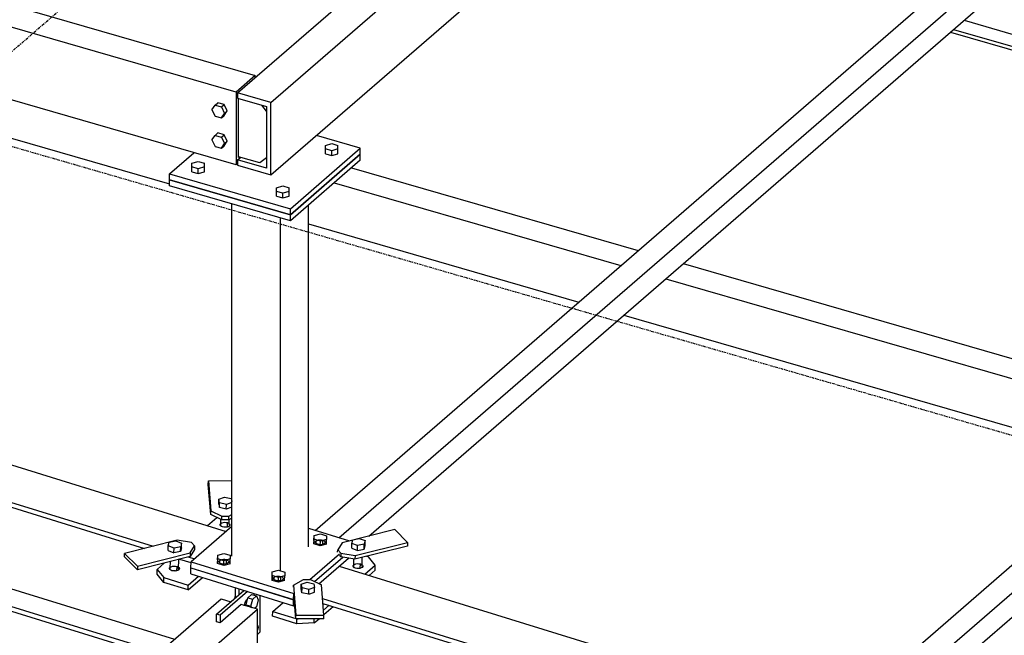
# Model space of a CAD drawing. Header units: millimetres. Extents: x -288865 to 11255, y 102926 to 380857.
# Tile 41 of 142: x -155659 to -154575, y 234725 to 235402. Entities that reach past the tile are written whole.
import ezdxf

# ---------------------------------------------------------------- set-up
doc = ezdxf.new("R2010")
doc.units = ezdxf.units.MM
doc.header["$MEASUREMENT"] = 0
doc.linetypes.add('DXK_LINE_DOT3', pattern=[5.9187, 2.979, -0.9799, 0.9799, -0.9799])
doc.layers.add('TS_INNE_OBIEKTY', color=7, linetype='Continuous')
doc.layers.add('TS_LINIE_WIDOCZNE', color=7, linetype='Continuous')

# ---------------------------------------------------------------- blocks, each defined once
blk = doc.blocks.new('Part-68308383-2052 - 1330')
at = {"layer": 'TS_LINIE_WIDOCZNE', "color": 1, "linetype": 'Continuous'}
for p, q in [((9387.8, 9478.8), (9342.7, 9439.7)), ((9471.9, 9476.7), (9517.1, 9462.7)), ((9482.9, 9463.9), (9484.6, 9464.1)), ((9484.6, 9464.1), (9486.2, 9464)), ((9486.2, 9464), (9487.8, 9463.7)), ((9479.8, 9461.2), (9479.9, 9462)), ((9479.8, 9461.1), (9479.8, 9461.2)), ((9480.2, 9460.3), (9479.8, 9461.2)), ((9479.9, 9462), (9480.5, 9462.8)), ((9481.1, 9459.6), (9480.2, 9460.3)), ((9480.4, 9460.2), (9480.5, 9462.8)), ((9480.5, 9462.8), (9481.5, 9463.4)), ((9482.4, 9459), (9481.1, 9459.6)), ((9481.5, 9463.4), (9482.9, 9463.9)), ((9484, 9458.7), (9482.4, 9459)), ((9485.7, 9458.6), (9484, 9458.7)), ((9487.3, 9458.8), (9485.7, 9458.6)), ((9488.7, 9459.3), (9487.3, 9458.8)), ((9487.7, 9459), (9487.8, 9463.7)), ((9487.8, 9463.7), (9489.1, 9463.1)), ((9489.8, 9459.9), (9488.7, 9459.3)), ((9489.1, 9463.1), (9490, 9462.4)), ((9490.4, 9460.7), (9489.8, 9459.9)), ((9490, 9462.4), (9490.5, 9461.6)), ((9490.5, 9461.6), (9490.4, 9460.7)), ((9490.5, 9461.5), (9490.5, 9461.6)), ((9375.4, 9442), (9376.8, 9442.4)), ((9376.8, 9442.4), (9378.5, 9442.6)), ((9378.5, 9442.6), (9380.1, 9442.6)), ((9380.1, 9442.6), (9381.7, 9442.2)), ((9473.7, 9420.2), (9506.2, 9448.4)), ((9478.7, 9418.1), (9509.8, 9444.9)), ((9342.5, 9433.1), (9342.7, 9439.7)), ((9342.5, 9433.1), (9455.7, 9398.2)), ((9342.7, 9439.7), (9455.9, 9404.8)), ((9373.7, 9439.7), (9373.8, 9440.5)), ((9373.7, 9439.6), (9373.7, 9439.7)), ((9374.1, 9438.9), (9373.7, 9439.7)), ((9373.8, 9440.5), (9374.4, 9441.3)), ((9375, 9438.1), (9374.1, 9438.9)), ((9374.3, 9438.7), (9374.4, 9441.3)), ((9374.4, 9441.3), (9375.4, 9442)), ((9376.3, 9437.6), (9375, 9438.1)), ((9377.9, 9437.2), (9376.3, 9437.6)), ((9379.6, 9437.2), (9377.9, 9437.2)), ((9381.2, 9437.4), (9379.6, 9437.2)), ((9382.6, 9437.8), (9381.2, 9437.4)), ((9381.6, 9437.5), (9381.7, 9442.2)), ((9381.7, 9442.2), (9383, 9441.7)), ((9383.7, 9438.5), (9382.6, 9437.8)), ((9383, 9441.7), (9383.9, 9440.9)), ((9384.3, 9439.2), (9383.7, 9438.5)), ((9383.9, 9440.9), (9384.4, 9440.1)), ((9384.4, 9440.1), (9384.3, 9439.2)), ((9384.4, 9440), (9384.4, 9440.1)), ((9433.6, 9421.2), (9433.7, 9422)), ((9433.6, 9421.1), (9433.6, 9421.2)), ((9434, 9420.3), (9433.6, 9421.2)), ((9433.7, 9422), (9434.3, 9422.8)), ((9434.2, 9420.2), (9434.3, 9422.8)), ((9434.3, 9422.8), (9435.4, 9423.5)), ((9435.4, 9423.5), (9436.8, 9423.9)), ((9436.8, 9423.9), (9438.4, 9424.1)), ((9438.4, 9424.1), (9440.1, 9424.1)), ((9440.1, 9424.1), (9441.7, 9423.7)), ((9441.6, 9419), (9441.7, 9423.7)), ((9441.7, 9423.7), (9443, 9423.2)), ((9443, 9423.2), (9443.9, 9422.4)), ((9444.2, 9420.7), (9443.6, 9419.9)), ((9443.9, 9422.4), (9444.3, 9421.6)), ((9444.3, 9421.6), (9444.2, 9420.7)), ((9444.3, 9421.5), (9444.3, 9421.6)), ((9435, 9419.6), (9434, 9420.3)), ((9436.3, 9419.1), (9435, 9419.6)), ((9437.8, 9418.7), (9436.3, 9419.1)), ((9439.5, 9418.7), (9437.8, 9418.7)), ((9441.2, 9418.9), (9439.5, 9418.7)), ((9442.6, 9419.3), (9441.2, 9418.9)), ((9443.6, 9419.9), (9442.6, 9419.3)), ((9455.7, 9398.2), (9455.9, 9404.8)), ((9455.9, 9404.8), (9456, 9404.9)), ((9455.7, 9398.2), (9456.4, 9398.7))]:
    blk.add_line(p, q, dxfattribs=at)
blk = doc.blocks.new('Part-68308383-2068 - 1330')
at = {"layer": 'TS_LINIE_WIDOCZNE', "color": 1, "linetype": 'Continuous'}
for p, q in [((7854.7, 10424.8), (9413.5, 9974.8)), ((9392.4, 9956.5), (7833.5, 10406.5)), ((9392.4, 9876.5), (7833.5, 10326.5)), ((9413.5, 9974.8), (9392.4, 9956.5)), ((9413.5, 9972.9), (9413.5, 9974.8)), ((9392.4, 9956.5), (9392.4, 9876.5)), ((9395, 9884.9), (9395, 9949.7)), ((9392.4, 9876.5), (9394, 9878)), ((9395.6, 9885.4), (9395, 9884.9))]:
    blk.add_line(p, q, dxfattribs=at)
blk = doc.blocks.new('Part-68308383-2297 - 1330')
at = {"layer": 'TS_LINIE_WIDOCZNE', "color": 1, "linetype": 'Continuous'}
for p, q in [((8076.8, 8274.1), (9375.8, 9399)), ((9375.8, 9399), (9386.6, 9395.9)), ((9397.8, 9392.7), (9374.7, 9372.7)), ((9415.8, 9387.5), (9397.8, 9392.7)), ((8116.1, 8261.9), (9415.8, 9387.5)), ((9415.8, 9347.5), (9415.8, 9387.5)), ((9374.7, 9372.7), (9370.7, 9373.8))]:
    blk.add_line(p, q, dxfattribs=at)
blk = doc.blocks.new('Part-68308383-1414 - 1330')
at = {"layer": 'TS_LINIE_WIDOCZNE', "color": 1, "linetype": 'Continuous'}
for p, q in [((9327.5, 9463.6), (9269.5, 9449.1)), ((9343.1, 9460.9), (9327.5, 9463.6)), ((9346.5, 9453.4), (9341.6, 9445.6)), ((9341.7, 9449.6), (9346.6, 9457.4)), ((9346.6, 9457.4), (9343.1, 9460.9)), ((9346.6, 9457.4), (9346.5, 9453.4)), ((9269.5, 9449.1), (9283.8, 9435)), ((9269.5, 9445.1), (9269.5, 9449.1)), ((9283.7, 9431.1), (9269.5, 9445.1)), ((9341.6, 9445.6), (9283.7, 9431.1)), ((9283.8, 9435), (9341.7, 9449.6)), ((9341.7, 9449.6), (9341.6, 9445.6)), ((9283.8, 9435), (9283.7, 9431.1))]:
    blk.add_line(p, q, dxfattribs=at)
blk = doc.blocks.new('Part-68308383-1415 - 1330')
at = {"layer": 'TS_LINIE_WIDOCZNE', "color": 1, "linetype": 'Continuous'}
for p, q in [((9567, 9475.2), (9509.1, 9460.7)), ((9581.2, 9461.1), (9567, 9475.2)), ((9509.1, 9460.7), (9504.2, 9452.8)), ((9581.2, 9457.1), (9523.2, 9442.6)), ((9523.3, 9446.6), (9581.2, 9461.1)), ((9581.2, 9461.1), (9581.2, 9457.1)), ((9504.1, 9450.4), (9504.2, 9452.8)), ((9504.2, 9452.8), (9507.7, 9449.3)), ((9506.2, 9446.8), (9507.6, 9445.3)), ((9507.7, 9449.3), (9507.6, 9445.3)), ((9523.2, 9442.6), (9507.6, 9445.3)), ((9507.7, 9449.3), (9523.3, 9446.6)), ((9523.3, 9446.6), (9523.2, 9442.6))]:
    blk.add_line(p, q, dxfattribs=at)
blk = doc.blocks.new('Part-68308383-1416 - 1330')
at = {"layer": 'TS_LINIE_WIDOCZNE', "color": 1, "linetype": 'Continuous'}
for p, q in [((9455.4, 9411.9), (9455.5, 9414.2)), ((9455.5, 9414.2), (9466.5, 9420.2)), ((9455.5, 9414.2), (9458.2, 9381)), ((9466.5, 9420.2), (9474.2, 9420.2)), ((9474.2, 9420.2), (9486.2, 9414.5)), ((9489, 9381.2), (9486.2, 9414.5)), ((9458.2, 9377), (9456, 9403.3)), ((9458.2, 9381), (9489, 9381.2)), ((9458.2, 9377), (9458.2, 9381)), ((9488.9, 9377.2), (9489, 9381.2)), ((9488.9, 9377.2), (9458.2, 9377))]:
    blk.add_line(p, q, dxfattribs=at)
blk = doc.blocks.new('Part-68308383-1417 - 1330')
at = {"layer": 'TS_LINIE_WIDOCZNE', "color": 1, "linetype": 'Continuous'}
for p, q in [((9361.8, 9529), (9387.8, 9529.2)), ((9361.7, 9525), (9361.8, 9529)), ((9364.5, 9491.8), (9361.7, 9525)), ((9361.8, 9529), (9364.6, 9495.8)), ((9364.5, 9491.8), (9364.6, 9495.8)), ((9376.5, 9486), (9364.5, 9491.8)), ((9364.6, 9495.8), (9376.6, 9490)), ((9376.5, 9486), (9376.6, 9490)), ((9384.2, 9486), (9376.5, 9486)), ((9376.6, 9490), (9384.3, 9490)), ((9384.2, 9486), (9384.3, 9490)), ((9387.8, 9488), (9384.2, 9486)), ((9384.3, 9490), (9387.8, 9491.9))]:
    blk.add_line(p, q, dxfattribs=at)
blk = doc.blocks.new('Part-68308383-3494 - 1330')
at = {"layer": 'TS_LINIE_WIDOCZNE', "color": 1, "linetype": 'Continuous'}
for p, q in [((9100.3, 9918.9), (9319, 9855.8)), ((9519.5, 9873.4), (9835, 9782.3)), ((9500.3, 9856.7), (9815.8, 9765.7)), ((9471.9, 9811.6), (9769.6, 9725.7)), ((9884.7, 9768), (10443.4, 9606.7)), ((9865.5, 9751.3), (10424.1, 9590)), ((9819.3, 9711.3), (10378, 9550.1))]:
    blk.add_line(p, q, dxfattribs=at)
blk = doc.blocks.new('Part-68308383-1607 - 1330')
at = {"layer": 'TS_LINIE_WIDOCZNE', "color": 1, "linetype": 'Continuous'}
for p, q in [((10193.9, 10035.7), (10752.5, 9874.4)), ((10178.8, 10022.6), (10737.4, 9861.3)), ((10182.4, 10025.7), (10741, 9864.5))]:
    blk.add_line(p, q, dxfattribs=at)
blk = doc.blocks.new('Part-68308383-1697 - 1330')
at = {"layer": 'TS_LINIE_WIDOCZNE', "color": 1, "linetype": 'Continuous'}
for p, q in [((9452.2, 9821.7), (9529.1, 9888.3)), ((9529.1, 9881.7), (9529.1, 9888.3)), ((9529.1, 9881.7), (9452.2, 9815.1)), ((9319, 9853.5), (9319, 9860.2)), ((9319, 9860.2), (9452.2, 9821.7)), ((9452.2, 9815.1), (9319, 9853.5)), ((9452.2, 9815.1), (9452.2, 9821.7))]:
    blk.add_line(p, q, dxfattribs=at)
blk = doc.blocks.new('Part-68308383-1696 - 1330')
at = {"layer": 'TS_LINIE_WIDOCZNE', "color": 1, "linetype": 'Continuous'}
for p, q in [((9529.1, 9895), (9480.9, 9909)), ((9319, 9866.9), (9345.7, 9890)), ((9452.2, 9828.4), (9529.1, 9895)), ((9529.1, 9888.3), (9452.2, 9821.7)), ((9529.1, 9888.3), (9529.1, 9895)), ((9319, 9860.2), (9319, 9866.9)), ((9319, 9866.9), (9452.2, 9828.4)), ((9452.2, 9821.7), (9319, 9860.2)), ((9452.2, 9821.7), (9452.2, 9828.4))]:
    blk.add_line(p, q, dxfattribs=at)
blk = doc.blocks.new('Part-68308383-1702 - 1330')
at = {"layer": 'TS_LINIE_WIDOCZNE', "color": 1, "linetype": 'Continuous'}
for p, q in [((9387.8, 9446.1), (9387.8, 9833.7)), ((9471.9, 9456.3), (9471.9, 9832.1)), ((9441.1, 9429.7), (9441.1, 9818.3))]:
    blk.add_line(p, q, dxfattribs=at)
blk = doc.blocks.new('Part-68308383-1751 - 1330')
at = {"layer": 'TS_LINIE_WIDOCZNE', "color": 1, "linetype": 'Continuous'}
for p, q in [((9394, 9956), (10813.6, 11185.4)), ((9430.7, 9945.4), (10850.3, 11174.8)), ((9430.7, 9865.5), (10850.3, 11094.9)), ((9430.7, 9945.4), (9394, 9956)), ((9394, 9956), (9394, 9950)), ((9394, 9950), (9426, 9940.8)), ((9430.7, 9865.5), (9430.7, 9945.4)), ((9426, 9940.8), (9426, 9872.8)), ((9394, 9882.1), (9397.3, 9884.9)), ((9426, 9872.8), (9394, 9882.1)), ((9394, 9882.1), (9394, 9876.1)), ((9394, 9876.1), (9430.7, 9865.5))]:
    blk.add_line(p, q, dxfattribs=at)
blk = doc.blocks.new('Part-68308383-2053 - 1330')
at = {"layer": 'TS_LINIE_WIDOCZNE', "color": 1, "linetype": 'Continuous'}
for p, q in [((9478.8, 9418), (9509.8, 9444.9)), ((9483.6, 9415.7), (9516.1, 9443.8)), ((9342.4, 9426.4), (9342.5, 9433.1)), ((9342.6, 9433.1), (9342.5, 9433.1)), ((9342.5, 9433.1), (9455.7, 9398.1)), ((9342.4, 9426.4), (9455.6, 9391.5)), ((9455.6, 9391.5), (9455.7, 9398.1)), ((9455.6, 9391.5), (9456.9, 9392.6)), ((9455.7, 9398.1), (9456.4, 9398.6))]:
    blk.add_line(p, q, dxfattribs=at)
blk = doc.blocks.new('Part-68308383-1867 - 1330')
at = {"layer": 'TS_LINIE_WIDOCZNE', "color": 1, "linetype": 'Continuous'}
for p, q in [((9370.7, 9382.2), (9401, 9408.4)), ((9404.9, 9407.1), (9374.7, 9381)), ((9419, 9362.7), (9419, 9402.8)), ((9374.7, 9381), (9370.7, 9382.2)), ((9370.7, 9373.8), (9370.7, 9382.2)), ((9374.7, 9381), (9374.7, 9372.7)), ((9415.8, 9359.9), (9419, 9362.7))]:
    blk.add_line(p, q, dxfattribs=at)
blk = doc.blocks.new('Part-68308383-1869 - 1330')
at = {"layer": 'TS_LINIE_WIDOCZNE', "color": 1, "linetype": 'Continuous'}
for p, q in [((9391.7, 9400.3), (9391.7, 9411.2)), ((9395.7, 9403.8), (9395.7, 9410)), ((9391.7, 9302.1), (9391.7, 9326.7)), ((9395.7, 9300.9), (9395.7, 9330.1)), ((9417.4, 9320), (9422.4, 9333)), ((9395.7, 9300.9), (9391.7, 9302.1)), ((9395.7, 9300.9), (9405.9, 9309.8))]:
    blk.add_line(p, q, dxfattribs=at)
blk = doc.blocks.new('Part-68308383-2151 - 1330')
at = {"layer": 'TS_LINIE_WIDOCZNE', "color": 1, "linetype": 'Continuous'}
for p, q in [((9426, 9935.6), (9420.8, 9942.3)), ((9418.4, 9878.8), (9395, 9885.5)), ((9426, 9884.2), (9418.4, 9878.8))]:
    blk.add_line(p, q, dxfattribs=at)
blk = doc.blocks.new('Part-68308383-1948 - 1330')
at = {"layer": 'TS_LINIE_WIDOCZNE', "color": 1, "linetype": 'Continuous'}
for p, q in [((9361, 9479.7), (9371.2, 9488.5)), ((9374.9, 9481.2), (9375.6, 9482)), ((9374.9, 9480.3), (9374.9, 9481.2)), ((9375.3, 9479.5), (9374.9, 9480.3)), ((9376.2, 9478.7), (9375.3, 9479.5)), ((9375.5, 9479.3), (9375.6, 9482)), ((9375.6, 9482), (9376.6, 9482.6)), ((9377.5, 9478.2), (9376.2, 9478.7)), ((9376.6, 9482.6), (9378, 9483.1)), ((9379.1, 9477.9), (9377.5, 9478.2)), ((9378, 9483.1), (9379.7, 9483.3)), ((9379.5, 9478), (9379, 9477.9)), ((9380.8, 9477.8), (9379.1, 9477.9)), ((9381.2, 9477.9), (9379.5, 9478)), ((9379.7, 9483.3), (9381.3, 9483.2)), ((9382.4, 9478), (9380.8, 9477.8)), ((9381.4, 9477.9), (9381.2, 9477.9)), ((9381.3, 9483.2), (9382.9, 9482.9)), ((9383.8, 9478.4), (9382.4, 9478)), ((9382.8, 9478.1), (9382.9, 9482.9)), ((9382.9, 9482.9), (9384.2, 9482.3)), ((9384.9, 9479.1), (9383.8, 9478.4)), ((9384.2, 9482.3), (9385.1, 9481.6)), ((9385.5, 9479.9), (9384.9, 9479.1)), ((9385.1, 9481.6), (9385.6, 9480.7)), ((9385.6, 9480.7), (9385.5, 9479.9))]:
    blk.add_line(p, q, dxfattribs=at)
blk = doc.blocks.new('Part-68308383-1949 - 1330')
at = {"layer": 'TS_LINIE_WIDOCZNE', "color": 1, "linetype": 'Continuous'}
for p, q in [((9313.5, 9438.5), (9305.4, 9431.5)), ((9319.2, 9432.1), (9319.3, 9433)), ((9319.6, 9431.3), (9319.2, 9432.1)), ((9319.3, 9433), (9319.9, 9433.8)), ((9319.8, 9431.1), (9319.9, 9433.8)), ((9319.9, 9433.8), (9321, 9434.4)), ((9321, 9434.4), (9322.4, 9434.9)), ((9322.4, 9434.9), (9324, 9435.1)), ((9324, 9435.1), (9325.7, 9435)), ((9325.7, 9435), (9327.3, 9434.7)), ((9327.2, 9429.9), (9327.3, 9434.7)), ((9327.3, 9434.7), (9328.6, 9434.1)), ((9328.6, 9434.1), (9329.5, 9433.4)), ((9329.8, 9431.7), (9329.2, 9430.9)), ((9329.5, 9433.4), (9329.9, 9432.5)), ((9329.9, 9432.5), (9329.8, 9431.7)), ((9305.3, 9426.2), (9305.4, 9431.5)), ((9312.8, 9417.1), (9305.3, 9426.2)), ((9305.4, 9431.5), (9312.9, 9422.4)), ((9312.8, 9417.1), (9312.9, 9422.4)), ((9312.9, 9422.4), (9339.5, 9414.1)), ((9320.6, 9430.6), (9319.6, 9431.3)), ((9321.9, 9430), (9320.6, 9430.6)), ((9323.4, 9429.7), (9321.9, 9430)), ((9323.9, 9429.8), (9323.3, 9429.7)), ((9325.1, 9429.6), (9323.4, 9429.7)), ((9325.6, 9429.7), (9323.9, 9429.8)), ((9326.7, 9429.8), (9325.1, 9429.6)), ((9325.7, 9429.7), (9325.6, 9429.7)), ((9328.2, 9430.2), (9326.7, 9429.8)), ((9329.2, 9430.9), (9328.2, 9430.2)), ((9339.4, 9408.8), (9355.2, 9422.5)), ((9339.5, 9414.1), (9350.8, 9423.9)), ((9339.4, 9408.8), (9312.8, 9417.1)), ((9339.4, 9408.8), (9339.5, 9414.1))]:
    blk.add_line(p, q, dxfattribs=at)
blk = doc.blocks.new('Part-68308383-1950 - 1330')
at = {"layer": 'TS_LINIE_WIDOCZNE', "color": 1, "linetype": 'Continuous'}
for p, q in [((9538.1, 9445.2), (9536, 9445.8)), ((9545.6, 9436), (9538.1, 9445.2)), ((9521.2, 9434.9), (9521.3, 9435.7)), ((9521.6, 9434), (9521.2, 9434.9)), ((9521.3, 9435.7), (9521.9, 9436.5)), ((9522.5, 9433.3), (9521.6, 9434)), ((9521.8, 9433.9), (9521.9, 9436.5)), ((9521.9, 9436.5), (9522.9, 9437.2)), ((9523.8, 9432.7), (9522.5, 9433.3)), ((9522.9, 9437.2), (9524.3, 9437.6)), ((9525.4, 9432.4), (9523.8, 9432.7)), ((9524.3, 9437.6), (9526, 9437.8)), ((9525.8, 9432.5), (9525.4, 9432.4)), ((9527.1, 9432.3), (9525.4, 9432.4)), ((9527.5, 9432.4), (9525.8, 9432.5)), ((9526, 9437.8), (9527.6, 9437.7)), ((9528.7, 9432.5), (9527.1, 9432.3)), ((9527.6, 9437.7), (9529.2, 9437.4)), ((9530.1, 9433), (9528.7, 9432.5)), ((9529.1, 9432.7), (9529.2, 9437.4)), ((9529.2, 9437.4), (9530.5, 9436.8)), ((9531.2, 9433.6), (9530.1, 9433)), ((9530.5, 9436.8), (9531.5, 9436.1)), ((9531.8, 9434.4), (9531.2, 9433.6)), ((9531.5, 9436.1), (9531.9, 9435.3)), ((9531.9, 9435.3), (9531.8, 9434.4)), ((9534.2, 9426.2), (9545.6, 9436)), ((9545.5, 9430.7), (9545.6, 9436)), ((9538.7, 9424.8), (9545.5, 9430.7))]:
    blk.add_line(p, q, dxfattribs=at)
blk = doc.blocks.new('Part-68308383-1951 - 1330')
at = {"layer": 'TS_LINIE_WIDOCZNE', "color": 1, "linetype": 'Continuous'}
for p, q in [((9432.7, 9385.2), (9444.1, 9395.1)), ((9488.5, 9386.6), (9494.7, 9391.9)), ((9488.9, 9381.7), (9499.1, 9390.6)), ((9432.6, 9379.9), (9432.7, 9385.2)), ((9459.2, 9371.7), (9432.6, 9379.9)), ((9432.7, 9385.2), (9458.1, 9377.3)), ((9459.2, 9371.7), (9459.3, 9377)), ((9459.2, 9377), (9459.3, 9377)), ((9478.3, 9372.6), (9459.2, 9371.7)), ((9459.3, 9377), (9460.6, 9377)), ((9478.3, 9372.6), (9483.7, 9377.2)), ((9478.3, 9372.6), (9478.4, 9377.1))]:
    blk.add_line(p, q, dxfattribs=at)
blk = doc.blocks.new('Part-68308383-2208 - 1330')
at = {"layer": 'TS_LINIE_WIDOCZNE', "color": 1, "linetype": 'Continuous'}
for p, q in [((8648.2, 9699.7), (9381.5, 9473.3)), ((8613.2, 9669.4), (9301.1, 9457)), ((8613.2, 9664), (9291.6, 9454.6)), ((8629.7, 9569), (9324.5, 9354.6)), ((8613.2, 9554.8), (9308, 9340.3)), ((8613.2, 9549.4), (9303.5, 9336.4)), ((9330.2, 9442.7), (9342.6, 9438.9)), ((9339.7, 9445.1), (9346.5, 9443)), ((9505.8, 9435), (12447.1, 8527.1)), ((9487.4, 9399.5), (10910.5, 8960.3)), ((9487.9, 9394), (10901, 8957.9))]:
    blk.add_line(p, q, dxfattribs=at)
blk = doc.blocks.new('Part-68308383-2301 - 1330')
at = {"layer": 'TS_LINIE_WIDOCZNE', "color": 1, "linetype": 'Continuous'}
for p, q in [((9479.4, 9474.3), (10767.1, 10589.5)), ((9505.6, 9466.2), (10793.7, 10581.8)), ((9538.4, 9468), (10793.7, 10555.2))]:
    blk.add_line(p, q, dxfattribs=at)
blk = doc.blocks.new('Part-68308383-2333 - 1330')
at = {"layer": 'TS_LINIE_WIDOCZNE', "color": 1, "linetype": 'Continuous'}
for p, q in [((10050.8, 9266.7), (10767.1, 9887.1)), ((10077, 9258.6), (10793.7, 9879.4)), ((10099.7, 9251.6), (10793.7, 9852.7))]:
    blk.add_line(p, q, dxfattribs=at)
blk = doc.blocks.new('Bolt-68308383-2352 - 1330')
at = {"layer": 'TS_INNE_OBIEKTY', "color": 1, "linetype": 'Continuous'}
for p, q in [((9490.7, 9898.1), (9497.6, 9900.1)), ((9490.7, 9888.8), (9490.7, 9898.1)), ((9497.6, 9900.1), (9504.5, 9898.1)), ((9504.5, 9888.8), (9504.5, 9898.1)), ((9497.6, 9892.1), (9490.7, 9894.1)), ((9490.7, 9888.8), (9497.6, 9886.8)), ((9504.5, 9894.1), (9497.6, 9892.1)), ((9497.6, 9886.8), (9497.6, 9892.1)), ((9497.6, 9886.8), (9504.5, 9888.8)), ((9343.6, 9878.4), (9350.5, 9880.4)), ((9343.6, 9869.1), (9343.6, 9878.4)), ((9350.5, 9880.4), (9357.4, 9878.4)), ((9357.4, 9869.1), (9357.4, 9878.4)), ((9350.5, 9872.4), (9343.6, 9874.4)), ((9343.6, 9869.1), (9350.5, 9867.1)), ((9357.4, 9874.4), (9350.5, 9872.4)), ((9350.5, 9867.1), (9350.5, 9872.4)), ((9350.5, 9867.1), (9357.4, 9869.1)), ((9436.9, 9851.4), (9443.8, 9853.4)), ((9436.9, 9842.2), (9436.9, 9851.4)), ((9443.8, 9845.4), (9436.9, 9847.4)), ((9443.8, 9853.4), (9450.7, 9851.4)), ((9450.7, 9847.4), (9443.8, 9845.4)), ((9443.8, 9840.2), (9443.8, 9845.4)), ((9450.7, 9842.2), (9450.7, 9851.4)), ((9436.9, 9842.2), (9443.8, 9840.2)), ((9443.8, 9840.2), (9450.7, 9842.2))]:
    blk.add_line(p, q, dxfattribs=at)
blk = doc.blocks.new('Bolt-68308383-2424 - 1330')
at = {"layer": 'TS_INNE_OBIEKTY', "color": 1, "linetype": 'Continuous'}
for p, q in [((9391, 9399.7), (9391.7, 9402.5)), ((9403.4, 9392.5), (9405.4, 9400.3)), ((9405.4, 9400.3), (9409.4, 9403.7)), ((9405.4, 9400.3), (9410.7, 9398.7)), ((9409.4, 9403.7), (9414.7, 9402.2)), ((9410.6, 9403.4), (9411.5, 9403.9)), ((9410.7, 9398.7), (9414.7, 9402.2)), ((9411.5, 9403.9), (9412.4, 9403.6)), ((9412.4, 9403.6), (9412.9, 9402.7)), ((9414.7, 9402.2), (9416.7, 9397.9)), ((9401.7, 9391.5), (9401.9, 9393)), ((9401.9, 9393), (9402.4, 9395)), ((9402.4, 9395), (9403.3, 9396.7)), ((9403.3, 9396.7), (9404.3, 9398)), ((9404.2, 9390.8), (9403.4, 9392.5)), ((9403.4, 9392.5), (9408.7, 9391)), ((9404.3, 9398), (9405, 9398.5)), ((9408.7, 9391), (9410.7, 9398.7)), ((9409.5, 9389.3), (9408.7, 9391)), ((9414.7, 9390.2), (9412.6, 9388.4)), ((9416.7, 9397.9), (9414.7, 9390.2)), ((9415.8, 9369.9), (9416.7, 9367.9)), ((9416.7, 9367.9), (9415.8, 9364.5))]:
    blk.add_line(p, q, dxfattribs=at)
blk = doc.blocks.new('Bolt-68308383-2478 - 1330')
at = {"layer": 'TS_INNE_OBIEKTY', "color": 1, "linetype": 'Continuous'}
for p, q in [((9519.7, 9460.1), (9520.7, 9464.1)), ((9520.7, 9464.1), (9528, 9465.6)), ((9528, 9465.6), (9534.4, 9463.1)), ((9519.6, 9454.9), (9519.7, 9460.1)), ((9519.6, 9454.9), (9526, 9452.3)), ((9526.1, 9457.6), (9519.7, 9460.1)), ((9526, 9452.3), (9526.1, 9457.6)), ((9526, 9452.3), (9533.4, 9453.8)), ((9533.5, 9459.1), (9526.1, 9457.6)), ((9533.4, 9453.8), (9533.5, 9459.1)), ((9533.4, 9453.8), (9534.3, 9457.8)), ((9534.4, 9463.1), (9533.5, 9459.1)), ((9534.3, 9457.8), (9534.4, 9463.1)), ((9522, 9435.5), (9522.1, 9442.8)), ((9531.1, 9434.8), (9531.3, 9444.6)), ((9521.2, 9435), (9521.3, 9435.8)), ((9521.6, 9434.2), (9521.2, 9435)), ((9521.3, 9435.8), (9521.9, 9436.6)), ((9522.5, 9433.4), (9521.6, 9434.2)), ((9521.9, 9436.6), (9522, 9436.7)), ((9523.8, 9432.8), (9522.5, 9433.4)), ((9525.3, 9432.5), (9523.8, 9432.8)), ((9527, 9432.4), (9525.3, 9432.5)), ((9528.7, 9432.6), (9527, 9432.4)), ((9530.1, 9433), (9528.7, 9432.6)), ((9531.2, 9433.7), (9530.1, 9433)), ((9531.2, 9436.4), (9531.5, 9436.2)), ((9531.8, 9434.5), (9531.2, 9433.7)), ((9531.5, 9436.2), (9531.9, 9435.3)), ((9531.9, 9435.3), (9531.8, 9434.5))]:
    blk.add_line(p, q, dxfattribs=at)
blk = doc.blocks.new('Bolt-68308383-2479 - 1330')
at = {"layer": 'TS_INNE_OBIEKTY', "color": 1, "linetype": 'Continuous'}
for p, q in [((9317.5, 9452.1), (9317.6, 9457.3)), ((9317.6, 9457.3), (9318.6, 9461.3)), ((9324, 9454.8), (9317.6, 9457.3)), ((9318.6, 9461.3), (9325.9, 9462.8)), ((9323.9, 9449.5), (9324, 9454.8)), ((9331.4, 9456.2), (9324, 9454.8)), ((9325.9, 9462.8), (9332.3, 9460.3)), ((9331.3, 9451), (9331.4, 9456.2)), ((9332.2, 9455), (9331.3, 9451)), ((9332.3, 9460.3), (9331.4, 9456.2)), ((9332.2, 9455), (9332.3, 9460.3)), ((9317.5, 9452.1), (9323.9, 9449.5)), ((9331.3, 9451), (9323.9, 9449.5)), ((9329, 9432), (9329.2, 9442.5)), ((9319.1, 9432.2), (9319.2, 9433)), ((9319.5, 9431.4), (9319.1, 9432.2)), ((9319.2, 9433), (9319.8, 9433.8)), ((9319.8, 9433.8), (9319.9, 9433.9)), ((9319.9, 9432.7), (9320, 9440.2)), ((9329.1, 9433.6), (9329.4, 9433.4)), ((9329.7, 9431.7), (9329.1, 9430.9)), ((9329.4, 9433.4), (9329.8, 9432.5)), ((9329.8, 9432.5), (9329.7, 9431.7)), ((9329.8, 9431.6), (9329.8, 9432.5)), ((9320.4, 9430.6), (9319.5, 9431.4)), ((9321.7, 9430), (9320.4, 9430.6)), ((9323.3, 9429.7), (9321.7, 9430)), ((9324.9, 9429.6), (9323.3, 9429.7)), ((9326.6, 9429.8), (9324.9, 9429.6)), ((9328, 9430.2), (9326.6, 9429.8)), ((9329.1, 9430.9), (9328, 9430.2))]:
    blk.add_line(p, q, dxfattribs=at)
blk = doc.blocks.new('Bolt-68308383-2480 - 1330')
at = {"layer": 'TS_INNE_OBIEKTY', "color": 1, "linetype": 'Continuous'}
for p, q in [((9464, 9409.9), (9464.1, 9415.1)), ((9464.9, 9405.8), (9464, 9409.9)), ((9464.1, 9415.1), (9470.5, 9417.4)), ((9465, 9411), (9464.1, 9415.1)), ((9464.9, 9405.8), (9465, 9411)), ((9472.4, 9409.3), (9465, 9411)), ((9470.5, 9417.4), (9477.8, 9415.7)), ((9478.8, 9411.7), (9472.4, 9409.3)), ((9477.8, 9415.7), (9478.8, 9411.7)), ((9478.7, 9406.4), (9478.8, 9411.7)), ((9472.3, 9404.1), (9464.9, 9405.8)), ((9472.3, 9404.1), (9472.4, 9409.3)), ((9472.3, 9404.1), (9478.7, 9406.4))]:
    blk.add_line(p, q, dxfattribs=at)
blk = doc.blocks.new('Bolt-68308383-2481 - 1330')
at = {"layer": 'TS_INNE_OBIEKTY', "color": 1, "linetype": 'Continuous'}
for p, q in [((9373.2, 9503.4), (9373.3, 9508.7)), ((9373.3, 9508.7), (9379.7, 9511)), ((9374.2, 9504.6), (9373.3, 9508.7)), ((9379.7, 9511), (9387, 9509.3)), ((9387, 9509.3), (9387.8, 9506)), ((9373.2, 9503.4), (9374.1, 9499.4)), ((9374.1, 9499.4), (9374.2, 9504.6)), ((9381.5, 9497.7), (9374.1, 9499.4)), ((9381.6, 9502.9), (9374.2, 9504.6)), ((9381.5, 9497.7), (9381.6, 9502.9)), ((9387.8, 9500), (9381.5, 9497.7)), ((9387.8, 9505.2), (9381.6, 9502.9)), ((9375.5, 9480.3), (9375.6, 9486.4)), ((9384.7, 9480.8), (9384.8, 9486.4)), ((9374.8, 9481.2), (9375.4, 9482)), ((9374.8, 9480.3), (9374.8, 9481.2)), ((9375.2, 9479.5), (9374.8, 9480.3)), ((9376.2, 9478.7), (9375.2, 9479.5)), ((9375.4, 9482), (9375.6, 9482.1)), ((9377.5, 9478.2), (9376.2, 9478.7)), ((9379.1, 9477.9), (9377.5, 9478.2)), ((9380.8, 9477.8), (9379.1, 9477.9)), ((9382.4, 9478), (9380.8, 9477.8)), ((9383.8, 9478.5), (9382.4, 9478)), ((9384.8, 9479.1), (9383.8, 9478.5)), ((9384.7, 9481.8), (9385, 9481.6)), ((9385.4, 9479.9), (9384.8, 9479.1)), ((9385, 9481.6), (9385.5, 9480.8)), ((9385.5, 9480.8), (9385.4, 9479.9)), ((9385.4, 9479.8), (9385.5, 9480.8))]:
    blk.add_line(p, q, dxfattribs=at)
blk = doc.blocks.new('Bolt-68308383-2573 - 1330')
at = {"layer": 'TS_INNE_OBIEKTY', "color": 1, "linetype": 'Continuous'}
for p, q in [((9478.1, 9463.4), (9478.2, 9468.7)), ((9478.1, 9459.4), (9478.2, 9464.6)), ((9478.2, 9468.7), (9485.1, 9470.6)), ((9478.2, 9464.6), (9478.2, 9468.7)), ((9485.1, 9462.5), (9478.2, 9464.6)), ((9485.1, 9470.6), (9492, 9468.5)), ((9492, 9464.4), (9485.1, 9462.5)), ((9491.9, 9459.2), (9492, 9464.4)), ((9492, 9468.5), (9492, 9464.4)), ((9478.1, 9463.4), (9478.1, 9459.4)), ((9485, 9457.2), (9478.1, 9459.4)), ((9485, 9457.2), (9485.1, 9462.5)), ((9491.9, 9459.2), (9485, 9457.2)), ((9372, 9442), (9372.1, 9447.2)), ((9372, 9437.9), (9372.1, 9443.2)), ((9372.1, 9447.2), (9379, 9449.1)), ((9372.1, 9443.2), (9372.1, 9447.2)), ((9379, 9441), (9372.1, 9443.2)), ((9379, 9449.1), (9385.9, 9447)), ((9385.9, 9442.9), (9379, 9441)), ((9385.8, 9437.7), (9385.9, 9442.9)), ((9385.9, 9447), (9385.9, 9442.9)), ((9372, 9442), (9372, 9437.9)), ((9378.9, 9435.8), (9372, 9437.9)), ((9378.9, 9435.8), (9379, 9441)), ((9385.8, 9437.7), (9378.9, 9435.8)), ((9431.9, 9423.5), (9432, 9428.7)), ((9431.9, 9419.4), (9432, 9424.6)), ((9431.9, 9423.5), (9431.9, 9419.4)), ((9432, 9428.7), (9439, 9430.6)), ((9432, 9424.6), (9432, 9428.7)), ((9439, 9422.5), (9432, 9424.6)), ((9438.9, 9417.3), (9439, 9422.5)), ((9439, 9430.6), (9445.9, 9428.5)), ((9445.9, 9424.4), (9439, 9422.5)), ((9445.8, 9419.2), (9445.9, 9424.4)), ((9445.9, 9428.5), (9445.9, 9424.4)), ((9438.9, 9417.3), (9431.9, 9419.4)), ((9445.8, 9419.2), (9438.9, 9417.3))]:
    blk.add_line(p, q, dxfattribs=at)
blk = doc.blocks.new('Bolt-68308383-2686 - 1330')
at = {"layer": 'TS_INNE_OBIEKTY', "color": 1, "linetype": 'Continuous'}
for p, q in [((9365.7, 9937.3), (9369.2, 9942.3)), ((9369.2, 9942.3), (9372.2, 9945)), ((9369.2, 9942.3), (9376.1, 9940.3)), ((9379.2, 9943), (9372.2, 9945)), ((9376.1, 9940.3), (9379.2, 9943)), ((9382.6, 9936), (9379.2, 9943)), ((9365.7, 9937.3), (9369.2, 9930.3)), ((9369.2, 9930.3), (9376.1, 9928.3)), ((9376.1, 9940.3), (9379.6, 9933.3)), ((9376.1, 9928.3), (9379.6, 9933.3)), ((9376.1, 9928.3), (9379.2, 9931)), ((9379.2, 9931), (9382.6, 9936)), ((9379.6, 9933.3), (9382.6, 9936)), ((9365.7, 9904), (9369.2, 9909)), ((9369.2, 9909), (9372.2, 9911.7)), ((9369.2, 9909), (9376.1, 9907)), ((9379.2, 9909.7), (9372.2, 9911.7)), ((9376.1, 9907), (9379.2, 9909.7)), ((9382.6, 9902.7), (9379.2, 9909.7)), ((9365.7, 9904), (9369.2, 9897)), ((9376.1, 9907), (9379.6, 9900)), ((9376.1, 9895), (9379.6, 9900)), ((9376.1, 9895), (9379.2, 9897.7)), ((9379.2, 9897.7), (9382.6, 9902.7)), ((9379.6, 9900), (9382.6, 9902.7)), ((9369.2, 9897), (9376.1, 9895))]:
    blk.add_line(p, q, dxfattribs=at)
blk = doc.blocks.new('GridLine-68308383-3688 - 1330')
at = {"layer": 'TS_INNE_OBIEKTY', "color": 4, "linetype": 'DXK_LINE_DOT3'}
blk.add_line((6790.1, 10576.9), (16206.4, 7858.7), dxfattribs=at)
blk = doc.blocks.new('GridLine-68308383-3698 - 1330')
at = {"layer": 'TS_INNE_OBIEKTY', "color": 4, "linetype": 'DXK_LINE_DOT3'}
blk.add_line((2718, 4435), (9468.3, 10280.9), dxfattribs=at)

msp = doc.modelspace()

# ---------------------------------------------------------------- block references
for name in ['Part-68308383-1607 - 1330', 'Part-68308383-1751 - 1330', 'Part-68308383-2301 - 1330', 'GridLine-68308383-3688 - 1330', 'Part-68308383-2068 - 1330', 'GridLine-68308383-3698 - 1330', 'Part-68308383-3494 - 1330', 'Bolt-68308383-2686 - 1330', 'Part-68308383-2151 - 1330', 'Part-68308383-1696 - 1330', 'Bolt-68308383-2352 - 1330', 'Part-68308383-1697 - 1330', 'Part-68308383-2333 - 1330', 'Part-68308383-1702 - 1330', 'Part-68308383-2208 - 1330', 'Part-68308383-1417 - 1330', 'Bolt-68308383-2481 - 1330', 'Part-68308383-2052 - 1330', 'Part-68308383-1948 - 1330', 'Bolt-68308383-2573 - 1330', 'Part-68308383-1415 - 1330', 'Part-68308383-1414 - 1330', 'Bolt-68308383-2479 - 1330', 'Bolt-68308383-2478 - 1330', 'Part-68308383-1950 - 1330', 'Part-68308383-1949 - 1330', 'Part-68308383-2053 - 1330', 'Part-68308383-1416 - 1330', 'Bolt-68308383-2480 - 1330', 'Part-68308383-1867 - 1330', 'Bolt-68308383-2424 - 1330', 'Part-68308383-1869 - 1330', 'Part-68308383-2297 - 1330', 'Part-68308383-1951 - 1330']:
    msp.add_blockref(name, (-164812.9, 225365.8))

doc.saveas('drawing.dxf')
